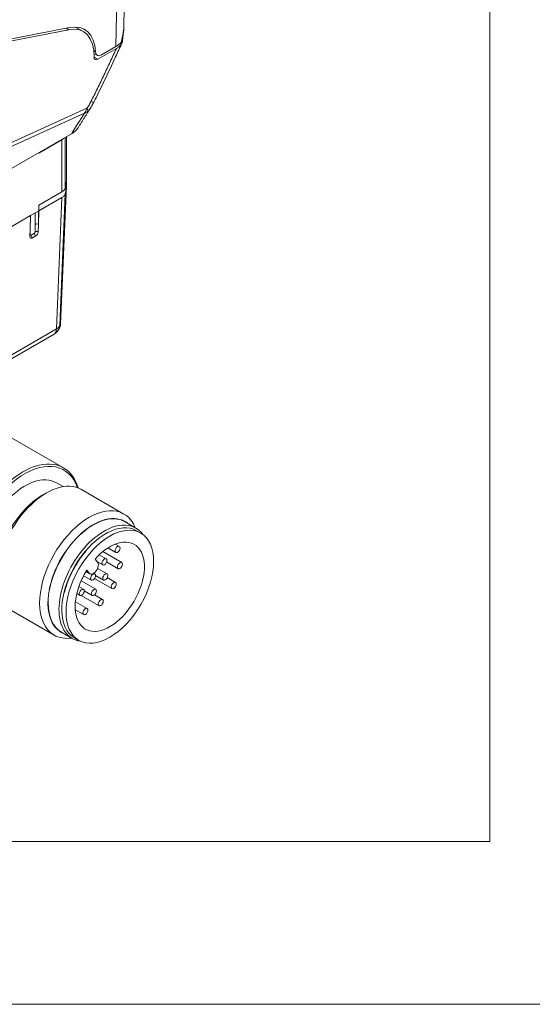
# Model space of a CAD drawing. Header units: millimetres. Extents: x 4 to 836, y 5 to 589.
# Tile 16 of 163: x 160 to 204, y 5 to 88. Entities that reach past the tile are written whole.
import ezdxf

# ---------------------------------------------------------------- set-up
doc = ezdxf.new("R2010")
doc.units = ezdxf.units.MM
doc.layers.add('1', color=7, linetype='Continuous', true_color=0xffffff)
doc.layers.add('256', color=7, linetype='Continuous', true_color=0xffffff)

msp = doc.modelspace()

# ---------------------------------------------------------------- linework, layer by layer
at = {"layer": '1', "color": 251, "linetype": 'Continuous', "lineweight": 18}
for p in [(200.102, 198.469), (31.03, 18.808)]:
    msp.add_line(p, (200.102, 18.808), dxfattribs=at)
at = {"layer": '1', "color": 9, "linetype": 'Continuous', "lineweight": 18}
for p, q in [((169.092, 88.128), (169.196, 92.944)), ((164.473, 87.793), (157.234, 86.39)), ((165.638, 87.451), (164.974, 87.835)), ((157.317, 86.236), (164.421, 87.613)), ((168.444, 86.022), (166.869, 85.11)), ((167.188, 85.48), (168.399, 86.181)), ((166.547, 85.602), (166.827, 85.44)), ((164.629, 78.773), (129.53, 58.508)), ((164.214, 74.995), (164.214, 78.533)), ((163.825, 78.281), (161.881, 77.159)), ((161.881, 77.186), (161.881, 77.159)), ((163.825, 73.872), (161.881, 72.75)), ((161.881, 72.75), (161.881, 72.26)), ((161.174, 71.852), (161.881, 72.26))]:
    msp.add_line(p, q, dxfattribs=at)
at = {"layer": '1', "color": 9, "linetype": 'Continuous', "lineweight": 13}
for p, q in [((168.399, 86.181), (168.526, 92.039)), ((164.421, 87.613), (164.201, 87.74)), ((166.529, 85.819), (166.682, 85.731)), ((166.552, 85.293), (166.869, 85.11)), ((165.736, 80.523), (154.945, 75.641)), ((155.021, 76.01), (165.946, 80.953)), ((164.106, 78.471), (164.106, 74.192)), ((163.825, 73.872), (163.825, 78.281))]:
    msp.add_line(p, q, dxfattribs=at)
at = {"layer": '1', "color": 252, "linetype": 'Continuous', "lineweight": 18}
for p, q in [((163.71, 62.663), (164.211, 74.376)), ((161.881, 72.26), (163.825, 73.382)), ((132.183, 55.113), (161.174, 71.852)), ((161.139, 70.703), (161.174, 71.852)), ((161.881, 72.26), (161.846, 71.111)), ((161.846, 71.111), (161.827, 70.495)), ((161.12, 70.087), (161.139, 70.703)), ((161.608, 70.132), (161.325, 69.969)), ((163.165, 61.815), (129.098, 42.146)), ((163.165, 61.815), (163.211, 61.842))]:
    msp.add_line(p, q, dxfattribs=at)
at = {"layer": '1', "color": 252, "linetype": 'Continuous', "lineweight": 13}
for p, q in [((161.563, 72.076), (161.563, 71.111)), ((161.846, 71.111), (161.846, 72.24)), ((161.493, 70.359), (161.21, 70.195)), ((159.041, 59.744), (163.371, 62.244))]:
    msp.add_line(p, q, dxfattribs=at)
at = {"layer": '1', "color": 27, "linetype": 'Continuous', "lineweight": 18}
for p, q in [((163.965, 50.471), (157.842, 54.006)), ((163.923, 48.878), (163.382, 49.191)), ((169.09, 46.559), (165.484, 48.641)), ((162.521, 48.348), (162.168, 48.144)), ((170.1, 45.37), (169.181, 45.9)), ((159.559, 38.379), (163.165, 36.297)), ((163.781, 36.547), (164.7, 36.016))]:
    msp.add_line(p, q, dxfattribs=at)
at = {"layer": '1', "color": 18, "linetype": 'Continuous', "lineweight": 18}
for p, q in [((170.513, 44.943), (170.159, 45.147)), ((167.722, 43.684), (168.397, 43.294)), ((168.697, 43.814), (168.355, 44.011)), ((166.636, 42.739), (166.854, 42.486)), ((167.584, 42.763), (166.991, 43.105)), ((168.902, 42.444), (167.294, 43.372)), ((166.147, 41.536), (165.929, 41.789)), ((166.844, 42.497), (167.284, 42.243)), ((167.655, 41.476), (166.852, 41.939)), ((167.62, 42.492), (168.602, 41.924)), ((166.695, 40.185), (165.46, 40.898)), ((165.668, 41.331), (166.323, 40.953)), ((165.866, 41.685), (166.2, 41.491)), ((166.623, 41.473), (166.519, 41.533)), ((166.601, 41.09), (168.072, 40.241)), ((166.685, 41.343), (167.355, 40.956)), ((168.372, 40.761), (167.674, 41.164)), ((165.663, 40.182), (165.268, 40.41)), ((165.093, 39.818), (165.363, 39.663)), ((165.47, 39.658), (166.978, 38.787)), ((165.725, 40.053), (166.395, 39.666)), ((167.278, 39.307), (166.584, 39.708)), ((164.962, 38.442), (165.673, 38.032)), ((165.973, 38.552), (164.975, 39.128)), ((164.909, 36.054), (165.263, 35.85)), ((164.909, 36.054), (164.909, 36.054))]:
    msp.add_line(p, q, dxfattribs=at)
at = {"layer": '1', "color": 18, "linetype": 'Continuous', "lineweight": 13}
msp.add_line((165.872, 41.695), (166.147, 41.536), dxfattribs=at)
at = {"layer": '1', "color": 252, "linetype": 'Continuous', "lineweight": 18}
msp.add_arc((162.711, 62.708), 1, 300, 357.45502, dxfattribs=at)
at = {"layer": '1', "color": 9, "linetype": 'Continuous', "lineweight": 18}
for centre, major_axis, ratio, start_param, end_param in [((163.138, 83.121), (2.5, 4.33), 0.537015, 5.514494, 6.719508), ((163.138, 83.121), (2.6, 4.503), 0.537015, 5.599727, 6.719508), ((166.57, 87.169), (-2.499, 0.074), 0.557756, 2.408035, 2.733595), ((166.893, 85.518), (0.25, 0.433), 0.537015, 2.372901, 3.892075), ((167.227, 86.133), (0.4, 0.693), 0.537015, 2.458135, 3.892075), ((163.118, 78.689), (-1, 0), 0.57735, 2.356194, 2.615121), ((155.164, 74.995), (9.05, 0), 0.57735, 6.128761, 6.283185), ((163.118, 74.28), (1, 0), 0.57735, 5.497787, 6.128761)]:
    msp.add_ellipse(centre, major_axis=major_axis, ratio=ratio, start_param=start_param, end_param=end_param, dxfattribs=at)
at = {"layer": '1', "color": 9, "linetype": 'Continuous', "lineweight": 13}
for centre, major_axis, ratio, start_param, end_param in [((166.548, 86.171), (1.714, 3.955), 0.475351, 5.009156, 5.421441), ((165.188, 82.148), (-1.337, 0.679), 0.084233, 2.573205, 3.140672), ((164.85, 81.586), (1.16, -0.951), 0.247187, 0.199001, 0.586607)]:
    msp.add_ellipse(centre, major_axis=major_axis, ratio=ratio, start_param=start_param, end_param=end_param, dxfattribs=at)
at = {"layer": '1', "color": 252, "linetype": 'Continuous', "lineweight": 18}
for centre, major_axis, ratio, start_param, end_param in [((155.164, 74.505), (9.05, 0), 0.57735, 6.128736, 6.33008), ((161.615, 70.373), (0.158, 0.255), 0.556861, 3.943267, 5.514063), ((161.332, 70.209), (0.158, 0.255), 0.556861, 2.372471, 3.943267)]:
    msp.add_ellipse(centre, major_axis=major_axis, ratio=ratio, start_param=start_param, end_param=end_param, dxfattribs=at)
at = {"layer": '1', "color": 252, "linetype": 'Continuous', "lineweight": 13}
for centre, major_axis, ratio, start_param, end_param in [((161.705, 71.03), (0.2, 0), 0.57735, 0.785398, 2.356194), ((161.279, 70.156), (-0.2, 0.001), 0.574615, 5.500139, 5.599309), ((161.351, 70.114), (0.1, -0.173), 0.57735, 3.926991, 5.310179), ((161.634, 70.277), (0.1, -0.173), 0.57735, 3.926991, 5.310179), ((161.706, 70.402), (0.2, 0.001), 0.580073, 0.917558, 2.35382), ((162.665, 62.681), (-0.5, 0.866), 0.993966, 3.141593, 4.085496), ((162.665, 62.681), (-0.5, 0.866), 0.57735, 3.141593, 3.892084), ((162.665, 62.681), (0.999, -0.041), 0.590301, 5.521879, 6.172915)]:
    msp.add_ellipse(centre, major_axis=major_axis, ratio=ratio, start_param=start_param, end_param=end_param, dxfattribs=at)
at = {"layer": '1', "color": 27, "linetype": 'Continuous', "lineweight": 13}
for centre, major_axis, ratio, start_param, end_param in [((160.753, 44.533), (3.212, 5.766), 0.587337, 5.806518, 7.121252), ((160.647, 44.592), (3.287, 5.896), 0.587117, 0.559601, 2.347365), ((167.4, 40.693), (-2.7, -4.677), 0.57735, 3.510141, 5.497787), ((167.4, 40.693), (-2.7, -4.677), 0.57735, 5.497787, 5.925436)]:
    msp.add_ellipse(centre, major_axis=major_axis, ratio=ratio, start_param=start_param, end_param=end_param, dxfattribs=at)
at = {"layer": '1', "color": 27, "linetype": 'Continuous', "lineweight": 18}
for centre, major_axis, ratio, start_param, end_param in [((160.647, 44.592), (3.287, 5.896), 0.587117, 5.767826, 6.842786), ((160.753, 44.533), (3.212, 5.766), 0.587337, 0.838066, 2.156741), ((160.753, 44.531), (2.604, 4.674), 0.587337, 6.274198, 8.630343), ((162.521, 43.51), (2.962, 5.131), 0.57735, 0, 2.356194), ((162.168, 43.714), (-2.712, -4.698), 0.57735, 3.926991, 5.497787), ((166.127, 41.428), (-2.962, -5.131), 0.57735, 2.717379, 5.497787), ((166.481, 41.224), (2.712, 4.698), 0.57735, 0, 2.356194), ((166.481, 41.224), (-2.7, -4.677), 0.57735, 3.141593, 5.497787), ((166.481, 41.224), (2.712, 4.698), 0.57735, 6.187072, 6.283185), ((167.4, 40.693), (-2.7, -4.677), 0.57735, 2.884473, 3.510141), ((167.542, 40.611), (2.6, 4.503), 0.57735, 1.265865, 2.038894), ((166.127, 41.428), (-2.962, -5.131), 0.57735, 5.497787, 6.283185), ((166.481, 41.224), (2.712, 4.698), 0.57735, 2.356194, 3.237706), ((166.481, 41.224), (-2.7, -4.677), 0.57735, 5.497787, 6.283185), ((167.4, 40.693), (-2.7, -4.677), 0.57735, 5.925436, 6.283185), ((166.127, 41.428), (-2.962, -5.131), 0.57735, 0, 0.424213), ((167.4, 40.693), (-2.7, -4.677), 0.57735, 0, 0.23022)]:
    msp.add_ellipse(centre, major_axis=major_axis, ratio=ratio, start_param=start_param, end_param=end_param, dxfattribs=at)
at = {"layer": '1', "color": 18, "linetype": 'Continuous', "lineweight": 18}
for centre, major_axis, start_param, end_param in [((167.534, 40.6), (-2.625, -4.547), 3.141538, 6.083345), ((167.888, 40.396), (-2.075, -3.594), 4.657636, 10.650647), ((166.5, 42.011), (0.3, 0.52), 2.941752, 6.083345), ((165.442, 41.21), (0.15, 0.26), 4.289987, 5.370793), ((167.534, 40.6), (-2.625, -4.547), 6.083345, 6.283185)]:
    msp.add_ellipse(centre, major_axis=major_axis, ratio=0.57735, start_param=start_param, end_param=end_param, dxfattribs=at)
for centre, major_axis in [((167.888, 40.396), (-2.625, -4.547)), ((168.547, 43.554), (0.15, 0.26)), ((167.434, 42.503), (0.15, 0.26)), ((168.752, 42.184), (0.15, 0.26)), ((166.473, 41.213), (0.15, 0.26)), ((167.505, 41.216), (0.15, 0.26)), ((165.513, 39.923), (0.15, 0.26)), ((166.545, 39.926), (0.15, 0.26)), ((168.222, 40.501), (0.15, 0.26)), ((167.128, 39.047), (0.15, 0.26)), ((165.823, 38.292), (0.15, 0.26))]:
    msp.add_ellipse(centre, major_axis=major_axis, ratio=0.57735, dxfattribs=at)
at = {"layer": '1', "color": 9, "linetype": 'Continuous', "lineweight": 18}
for points, knots in [([(168.98, 86.837), (168.999, 86.965), (169.044, 87.329), (169.086, 87.747), (169.087, 88.041), (169.086, 88.09)], [0, 0, 0, 0, 0.311855, 0.885857, 1, 1, 1, 1]), ([(168.982, 86.838), (168.98, 86.824), (168.977, 86.809), (168.969, 86.773), (168.963, 86.752), (168.951, 86.72), (168.947, 86.71), (168.938, 86.689), (168.933, 86.679), (168.906, 86.627), (168.88, 86.587), (168.848, 86.548)], [0, 0, 0, 0, 0.147485, 0.147485, 0.360614, 0.360614, 0.467178, 0.467178, 0.573743, 0.573743, 1, 1, 1, 1]), ([(166.524, 81.469), (166.566, 81.549), (166.874, 82.152), (167.498, 83.431), (168.252, 85.025), (168.74, 86.094), (168.917, 86.487)], [0, 0, 0, 0, 0.048407, 0.363729, 0.766332, 1, 1, 1, 1]), ([(168.444, 86.022), (168.522, 86.067), (168.592, 86.115), (168.716, 86.216), (168.771, 86.27), (168.829, 86.341), (168.84, 86.355), (168.861, 86.384), (168.871, 86.399), (168.898, 86.443), (168.914, 86.473), (168.941, 86.534), (168.952, 86.564), (168.968, 86.626), (168.973, 86.658), (168.975, 86.689)], [0, 0, 0, 0, 0.25, 0.25, 0.5, 0.5, 0.5625, 0.5625, 0.625, 0.625, 0.75, 0.75, 0.875, 0.875, 1, 1, 1, 1]), ([(165.158, 79.244), (165.156, 79.24), (165.153, 79.236), (165.139, 79.215), (165.127, 79.198), (165.102, 79.164), (165.089, 79.147), (165.019, 79.064), (164.953, 79.001), (164.841, 78.911), (164.802, 78.882), (164.718, 78.826), (164.675, 78.799), (164.629, 78.773)], [0, 0, 0, 0, 0.021766, 0.021766, 0.119589, 0.119589, 0.217413, 0.217413, 0.608706, 0.608706, 0.804353, 0.804353, 1, 1, 1, 1])]:
    msp.add_open_spline(points, degree=3, knots=knots, dxfattribs=at)
at = {"layer": '1', "color": 9, "linetype": 'Continuous', "lineweight": 13}
for points, knots in [([(166.284, 81.515), (166.473, 81.888), (166.659, 82.262), (167.027, 83.011), (167.208, 83.386), (167.567, 84.138), (167.745, 84.514), (168.097, 85.267), (168.271, 85.644), (168.444, 86.022)], [0, 0, 0, 0, 0.25, 0.25, 0.5, 0.5, 0.75, 0.75, 1, 1, 1, 1]), ([(165.946, 80.953), (165.963, 80.974), (165.98, 80.995), (166.011, 81.039), (166.027, 81.062), (166.057, 81.108), (166.071, 81.131), (166.1, 81.178), (166.114, 81.202), (166.155, 81.273), (166.182, 81.321), (166.234, 81.418), (166.259, 81.466), (166.284, 81.515)], [0, 0, 0, 0, 0.125, 0.125, 0.25, 0.25, 0.375, 0.375, 0.5, 0.5, 0.75, 0.75, 1, 1, 1, 1]), ([(166.243, 80.963), (166.242, 80.962), (166.22, 80.927), (166.198, 80.895), (166.165, 80.851), (166.154, 80.837), (166.131, 80.809), (166.119, 80.795), (166.084, 80.757), (166.059, 80.733), (166.034, 80.711)], [0, 0, 0, 0, 0.017119, 0.344746, 0.344746, 0.508559, 0.508559, 0.672373, 0.672373, 1, 1, 1, 1]), ([(165.736, 80.523), (165.746, 80.539), (165.756, 80.556), (165.777, 80.59), (165.806, 80.642), (165.834, 80.694), (165.887, 80.802), (165.918, 80.876), (165.946, 80.953)], [0, 0, 0, 0, 0.125, 0.125, 0.25, 0.5, 0.5, 1, 1, 1, 1]), ([(166.034, 80.711), (165.991, 80.674), (165.945, 80.64), (165.871, 80.593), (165.832, 80.57), (165.791, 80.549), (165.764, 80.536), (165.75, 80.529), (165.736, 80.523)], [0, 0, 0, 0, 0.5, 0.5, 0.75, 0.875, 0.875, 1, 1, 1, 1])]:
    msp.add_open_spline(points, degree=3, knots=knots, dxfattribs=at)
at = {"layer": '1', "color": 9, "linetype": 'Continuous', "lineweight": 18}
for points in [[(165.159, 79.237), (165.707, 80.102), (166.245, 80.965)], [(166.242, 80.966), (166.397, 81.21), (166.524, 81.469)]]:
    msp.add_open_spline(points, degree=2, dxfattribs=at)
at = {"layer": '1', "color": 9, "linetype": 'Continuous', "lineweight": 13}
msp.add_open_spline([(164.629, 78.773), (165.001, 79.356), (165.369, 79.939), (165.736, 80.523)], degree=3, dxfattribs=at)
at = {"layer": '1', "color": 252, "linetype": 'Continuous', "lineweight": 13}
for points in [[(164.106, 73.701), (163.957, 69.993), (163.806, 66.284), (163.655, 62.575)], [(163.371, 62.244), (163.523, 65.957), (163.675, 69.67), (163.825, 73.382)], [(161.563, 71.111), (161.563, 70.902), (161.564, 70.693), (161.565, 70.484)], [(161.138, 70.238), (161.138, 70.391), (161.139, 70.544), (161.139, 70.697)]]:
    msp.add_open_spline(points, degree=3, dxfattribs=at)
at = {"layer": '1', "color": 252, "linetype": 'Continuous', "lineweight": 18}
msp.add_open_spline([(163.825, 73.382), (163.863, 73.404), (163.931, 73.45), (163.986, 73.502), (164.034, 73.556), (164.074, 73.612), (164.098, 73.671), (164.106, 73.701)], degree=3, knots=[0, 0, 0, 0, 0.25, 0.5, 0.5, 0.75, 1, 1, 1, 1], dxfattribs=at)
at = {"layer": '1', "color": 252, "linetype": 'Continuous', "lineweight": 13}
for points, knots in [([(161.21, 70.195), (161.205, 70.193), (161.2, 70.19), (161.191, 70.187), (161.186, 70.186), (161.178, 70.185), (161.173, 70.186), (161.166, 70.187), (161.162, 70.189), (161.155, 70.192), (161.152, 70.195), (161.147, 70.201), (161.145, 70.205), (161.141, 70.213), (161.14, 70.217), (161.138, 70.227), (161.138, 70.232), (161.138, 70.238)], [0, 0, 0, 0, 0.125, 0.125, 0.25, 0.25, 0.375, 0.375, 0.5, 0.5, 0.625, 0.625, 0.75, 0.75, 0.875, 0.875, 1, 1, 1, 1]), ([(161.565, 70.484), (161.565, 70.479), (161.564, 70.473), (161.562, 70.461), (161.561, 70.455), (161.557, 70.443), (161.555, 70.437), (161.55, 70.424), (161.547, 70.419), (161.54, 70.407), (161.537, 70.401), (161.529, 70.391), (161.525, 70.386), (161.516, 70.376), (161.511, 70.372), (161.502, 70.365), (161.497, 70.361), (161.493, 70.359)], [0, 0, 0, 0, 0.125, 0.125, 0.25, 0.25, 0.375, 0.375, 0.5, 0.5, 0.625, 0.625, 0.75, 0.75, 0.875, 0.875, 1, 1, 1, 1]), ([(163.655, 62.575), (163.678, 62.6), (163.693, 62.62), (163.707, 62.648), (163.71, 62.657), (163.71, 62.665)], [0, 0, 0, 0, 0.619387, 0.619387, 1, 1, 1, 1])]:
    msp.add_open_spline(points, degree=3, knots=knots, dxfattribs=at)
at = {"layer": '256', "color": 3, "linetype": 'Continuous', "lineweight": 18}
msp.add_line((15, 5), (836, 5), dxfattribs=at)

doc.saveas('drawing.dxf')
